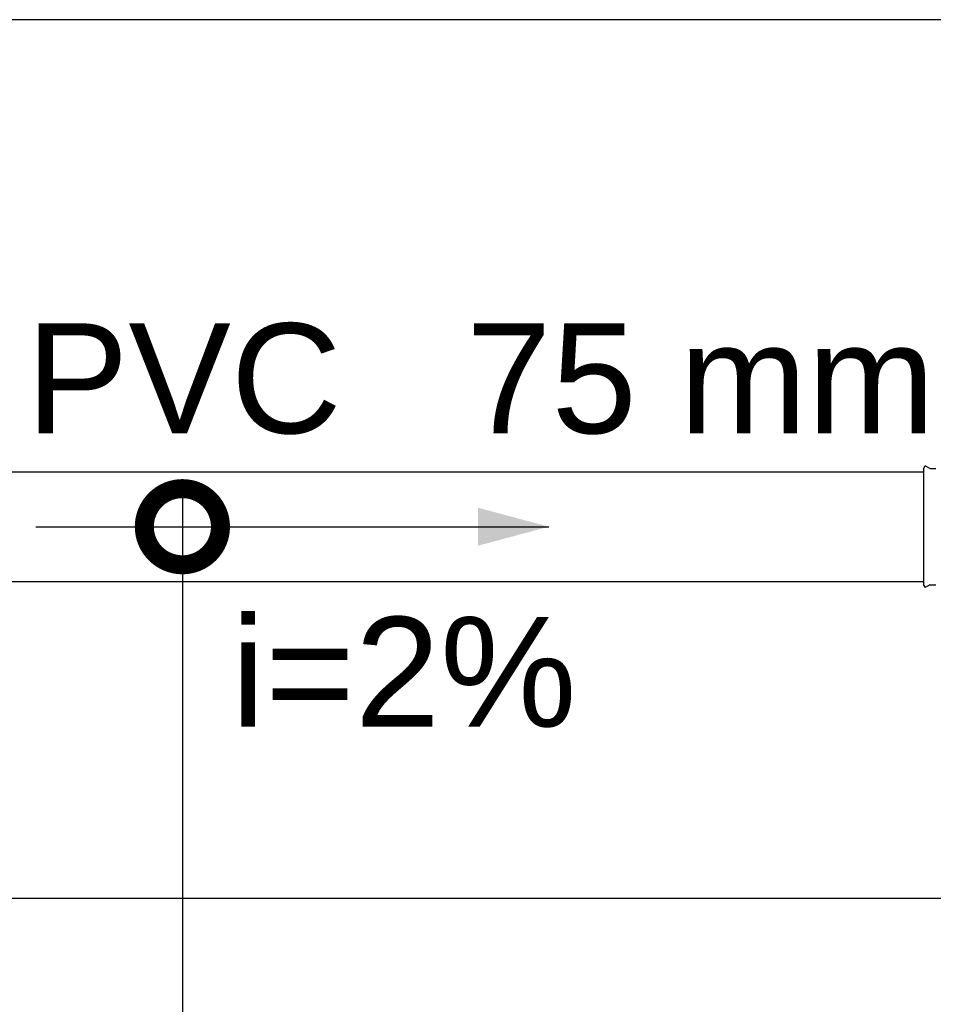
# Model space of a CAD drawing. Header units: millimetres. Extents: x -20654 to 2526, y -8238 to 977.
# Tile 30 of 219: x -10326.495 to -10325.871, y -4118.374 to -4117.702. Entities that reach past the tile are written whole.
import ezdxf

# ---------------------------------------------------------------- set-up
doc = ezdxf.new("R2010")
doc.units = ezdxf.units.MM
for name, color, linetype in [('01 CONTORNO_dwg', 252, 'Continuous'), ('A-FLOR', 252, 'Continuous'), ('Simbolos', 7, 'Continuous'), ('TQ-Condutos', 3, 'Continuous'), ('TQ-Sentido conduto', 7, 'Continuous'), ('TQ-Textos conduto', 7, 'Continuous')]:
    doc.layers.add(name, color=color, linetype=linetype)
doc.styles.add('Arial', font='arial.ttf', dxfattribs={"height": 100})

# ---------------------------------------------------------------- blocks, each defined once
blk = doc.blocks.new('terreo')
at = {"layer": 'A-FLOR'}
for p, q in [((-13417.24, 494.87), (-16777.24, 494.87)), ((-14177.24, -105.13), (-16253.43, -105.13))]:
    blk.add_line(p, q, dxfattribs=at)
blk = doc.blocks.new('_DotSmall')
at = {"color": 0, "linetype": 'ByBlock', "const_width": 0.5}
blk.add_lwpolyline([(-0.0625, 0, 1), (0.0625, 0, 1)], format="xyb", close=True, dxfattribs=at)

msp = doc.modelspace()

# ---------------------------------------------------------------- hatches: boundary and pattern name
at = {"layer": 'TQ-Sentido conduto', "linetype": 'Continuous'}
msp.add_hatch(color=256, dxfattribs=at).paths.add_polyline_path([(-10326.13378, -4118.04803), (-10326.18207, -4118.03509), (-10326.18207, -4118.06097)])

# ---------------------------------------------------------------- linework, layer by layer
for p, q in [((-10326.38399, -4118.02803), (-10326.38399, -4119.13396)), ((-10326.48399, -4118.04803), (-10326.32399, -4118.04803))]:
    msp.add_line(p, q)
at = {"layer": 'Simbolos'}
for p, q in [((-10325.87773, -4118.00798), (-10325.87688, -4118.00651)), ((-10325.87773, -4118.08808), (-10325.87773, -4118.00798)), ((-10325.87373, -4118.00833), (-10325.87688, -4118.00651)), ((-10325.87373, -4118.00833), (-10325.86968, -4118.00833)), ((-10325.87773, -4118.08808), (-10325.87688, -4118.08955)), ((-10325.87373, -4118.08773), (-10325.87688, -4118.08955)), ((-10325.87373, -4118.08773), (-10325.86968, -4118.08773))]:
    msp.add_line(p, q, dxfattribs=at)
at = {"layer": 'TQ-Condutos'}
for p, q in [((-10326.55684, -4118.01053), (-10325.87773, -4118.01053)), ((-10326.55684, -4118.08553), (-10325.87773, -4118.08553))]:
    msp.add_line(p, q, dxfattribs=at)
at = {"layer": 'TQ-Sentido conduto'}
msp.add_lwpolyline([(-10326.33179, -4118.04803), (-10326.13378, -4118.04803)], dxfattribs=at)

# ---------------------------------------------------------------- block references
at = {"xscale": 0.104, "yscale": 0.104, "zscale": 0.104, "rotation": 90}
msp.add_blockref('_DotSmall', (-10326.38399, -4118.04803), dxfattribs=at)
at = {"layer": '01 CONTORNO_dwg', "xscale": 0.001, "yscale": 0.001, "zscale": 0.001}
msp.add_blockref('terreo', (-10310.49166, -4118.19674), dxfattribs=at)

# ---------------------------------------------------------------- texts
at = {"layer": 'TQ-Textos conduto', "char_height": 0.075, "rotation": 0.00021, "line_spacing_factor": 0.6, "style": 'Arial'}
for s, insert, width, attachment_point in [('PVC', (-10326.27528, -4117.98528), 0.4310213, 9), ('75 mm', (-10326.19028, -4117.98528), 0.6403582, 7), ('i=2%', (-10326.23278, -4118.18528), 0.4717226, 8)]:
    msp.add_mtext(s, dxfattribs=dict(at, insert=insert, width=width, attachment_point=attachment_point))

doc.saveas('drawing.dxf')
